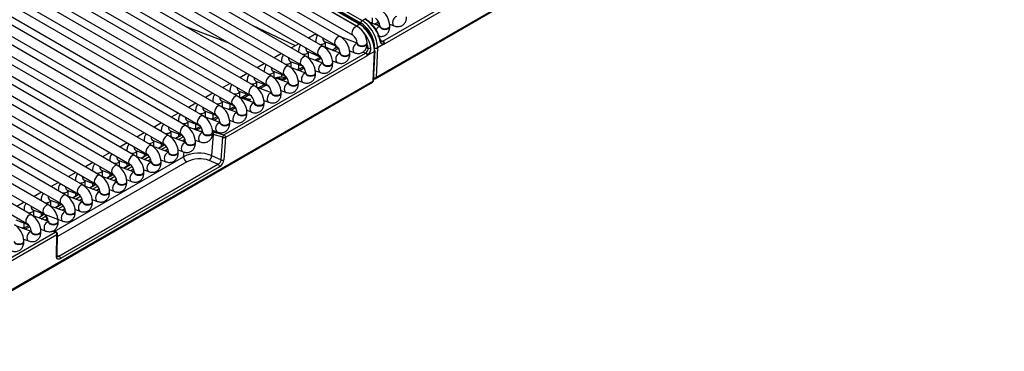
# Model space of a CAD drawing. Header units: millimetres. Extents: x -40 to 419, y 0 to 295.
# Tile 69 of 85: x 371.27 to 396.42, y 89.08 to 97.55. Entities that reach past the tile are written whole.
import ezdxf

# ---------------------------------------------------------------- set-up
doc = ezdxf.new("R2010")
doc.units = ezdxf.units.MM
doc.layers.add('BW4C_TWINTOWER_H', color=7, linetype='Continuous')
doc.layers.add('Standard', color=7, linetype='Continuous')

# ---------------------------------------------------------------- blocks, each defined once
blk = doc.blocks.new('SE')
at = {"layer": 'BW4C_TWINTOWER_H', "color": 7, "linetype": 'Continuous'}
for p, q in [((380.361, 96.042), (396.413, 105.31)), ((380.371, 96.06), (396.423, 105.328)), ((396.424, 105.337), (380.373, 96.07)), ((372.46, 101.377), (379.779, 97.152)), ((379.904, 97.369), (372.585, 101.594)), ((372.905, 101.419), (379.873, 97.396)), ((379.945, 97.437), (372.976, 101.461)), ((379.97, 97.44), (373.001, 101.463)), ((379.984, 97.464), (373.016, 101.487)), ((373.051, 101.549), (380.02, 97.526)), ((371.083, 101.16), (378.902, 96.646)), ((379.027, 96.862), (371.333, 101.305)), ((372.022, 101.124), (379.341, 96.899)), ((379.466, 97.115), (372.147, 101.341)), ((370.644, 100.907), (378.464, 96.393)), ((378.589, 96.609), (370.894, 101.052)), ((370.206, 100.654), (378.025, 96.14)), ((378.15, 96.356), (370.456, 100.799)), ((369.768, 100.401), (377.587, 95.887)), ((377.712, 96.103), (370.018, 100.545)), ((369.329, 100.148), (377.149, 95.633)), ((377.274, 95.85), (369.579, 100.292)), ((380.551, 97.002), (386.234, 100.283)), ((386.278, 100.216), (380.595, 96.935)), ((368.891, 99.895), (376.71, 95.38)), ((376.835, 95.597), (369.141, 100.039)), ((368.452, 99.642), (376.272, 95.127)), ((376.397, 95.344), (368.702, 99.786)), ((368.014, 99.389), (375.833, 94.874)), ((375.958, 95.091), (368.264, 99.533)), ((367.575, 99.136), (375.395, 94.621)), ((375.52, 94.837), (367.825, 99.28)), ((367.137, 98.882), (374.957, 94.368)), ((375.082, 94.584), (367.387, 99.027)), ((366.699, 98.629), (374.518, 94.115)), ((374.643, 94.331), (366.949, 98.774)), ((366.26, 98.376), (374.08, 93.862)), ((374.205, 94.078), (366.51, 98.521)), ((365.822, 98.123), (373.641, 93.608)), ((373.766, 93.825), (366.072, 98.267)), ((365.383, 97.87), (373.203, 93.355)), ((373.328, 93.572), (365.633, 98.014)), ((364.945, 97.617), (372.764, 93.102)), ((372.889, 93.319), (365.195, 97.761)), ((380.276, 97.601), (380.276, 97.458)), ((364.507, 97.364), (372.326, 92.849)), ((372.451, 93.066), (364.757, 97.508)), ((375.512, 97.373), (376.573, 96.978)), ((378.313, 96.885), (377.221, 97.399)), ((379.873, 97.396), (379.945, 97.437)), ((380.02, 97.526), (380.091, 97.567)), ((380.474, 97.384), (380.216, 97.48)), ((380.247, 97.468), (380.276, 97.485)), ((380.441, 97.498), (380.334, 97.436)), ((380.458, 97.461), (380.383, 97.418)), ((380.474, 97.391), (380.474, 97.375)), ((380.719, 97.435), (380.84, 97.39)), ((380.724, 97.375), (380.724, 97.391)), ((364.068, 97.111), (371.888, 92.596)), ((372.013, 92.813), (364.318, 97.255)), ((378.793, 97.162), (378.65, 97.08)), ((379.893, 96.947), (379.486, 97.099)), ((363.63, 96.858), (371.449, 92.343)), ((371.574, 92.559), (363.88, 97.002)), ((378.4, 96.936), (378.212, 96.827)), ((378.833, 96.992), (378.833, 96.975)), ((379.455, 96.694), (379.047, 96.846)), ((379.06, 96.991), (379.371, 96.875)), ((379.083, 96.833), (379.083, 96.983)), ((379.083, 96.854), (379.258, 96.77)), ((379.391, 96.847), (379.255, 96.768)), ((379.893, 96.954), (379.893, 96.938)), ((380.143, 96.938), (380.143, 96.954)), ((380.575, 96.925), (380.408, 96.829)), ((380.489, 97.019), (380.551, 97.002)), ((380.538, 96.996), (380.551, 97.002)), ((376.487, 94.611), (380.101, 96.697)), ((380.146, 96.63), (376.531, 94.543)), ((377.962, 96.683), (377.773, 96.574)), ((378.394, 96.739), (378.394, 96.722)), ((379.016, 96.44), (378.609, 96.593)), ((378.622, 96.738), (378.933, 96.622)), ((378.644, 96.58), (378.644, 96.73)), ((378.944, 96.589), (378.644, 96.73)), ((378.957, 96.596), (378.817, 96.515)), ((379.418, 96.816), (379.304, 96.75)), ((379.325, 96.822), (379.325, 96.823)), ((379.455, 96.701), (379.455, 96.685)), ((379.699, 96.752), (379.828, 96.704)), ((379.705, 96.685), (379.705, 96.701)), ((380.101, 96.697), (380.025, 96.717)), ((380.101, 96.697), (380.115, 96.707)), ((380.124, 96.832), (380.172, 96.82)), ((380.333, 96.741), (380.166, 96.644)), ((380.298, 95.982), (380.333, 96.741)), ((380.312, 96), (380.348, 96.761)), ((380.334, 96.755), (380.337, 96.831)), ((380.408, 96.829), (380.373, 96.07)), ((377.523, 96.43), (377.335, 96.321)), ((377.956, 96.485), (377.956, 96.468)), ((378.578, 96.187), (378.17, 96.34)), ((378.183, 96.485), (378.494, 96.369)), ((378.206, 96.326), (378.206, 96.477)), ((378.518, 96.343), (378.378, 96.262)), ((378.394, 96.406), (378.394, 96.271)), ((378.979, 96.563), (378.866, 96.497)), ((379.016, 96.448), (379.016, 96.432)), ((379.261, 96.499), (379.39, 96.451)), ((379.266, 96.432), (379.266, 96.448)), ((377.085, 96.176), (376.896, 96.068)), ((377.517, 96.232), (377.517, 96.215)), ((377.745, 96.232), (378.056, 96.116)), ((377.767, 96.073), (377.767, 96.223)), ((377.956, 96.153), (377.956, 96.084)), ((378.351, 96.272), (378.394, 96.297)), ((378.541, 96.309), (378.427, 96.244)), ((378.578, 96.195), (378.578, 96.178)), ((378.823, 96.246), (378.952, 96.198)), ((378.828, 96.178), (378.828, 96.195)), ((368.372, 89.075), (380.287, 95.954)), ((368.382, 89.093), (380.297, 95.972)), ((380.298, 95.982), (368.383, 89.103)), ((376.646, 95.923), (376.458, 95.815)), ((377.079, 95.979), (377.079, 95.962)), ((377.306, 95.979), (377.617, 95.863)), ((377.329, 95.82), (377.329, 95.97)), ((377.525, 95.897), (377.367, 95.806)), ((377.574, 95.879), (377.416, 95.788)), ((377.517, 95.9), (377.517, 95.893)), ((378.14, 95.934), (377.732, 96.087)), ((377.877, 96.054), (377.854, 96.041)), ((378.028, 96.013), (377.877, 96.054)), ((378.034, 96.074), (378.016, 96.075)), ((378.102, 96.056), (378.028, 96.013)), ((378.071, 96.084), (378.034, 96.074)), ((378.14, 95.942), (378.14, 95.925)), ((378.384, 95.993), (378.513, 95.945)), ((378.39, 95.925), (378.39, 95.942)), ((380.297, 95.972), (380.298, 95.982)), ((380.311, 95.992), (380.312, 95.997)), ((380.314, 96.041), (380.316, 96.04)), ((380.373, 96.07), (380.371, 96.06)), ((376.208, 95.67), (376.02, 95.561)), ((376.641, 95.726), (376.641, 95.709)), ((376.868, 95.726), (377.179, 95.609)), ((376.891, 95.567), (376.891, 95.717)), ((377.087, 95.644), (376.929, 95.553)), ((377.135, 95.626), (377.013, 95.555)), ((377.079, 95.647), (377.079, 95.64)), ((377.701, 95.681), (377.294, 95.833)), ((377.701, 95.689), (377.701, 95.672)), ((377.946, 95.74), (378.075, 95.692)), ((377.951, 95.672), (377.951, 95.689)), ((375.77, 95.417), (375.581, 95.308)), ((376.202, 95.473), (376.202, 95.456)), ((376.429, 95.473), (376.741, 95.356)), ((376.452, 95.314), (376.452, 95.464)), ((376.641, 95.394), (376.641, 95.259)), ((377.263, 95.428), (376.855, 95.58)), ((377.013, 95.555), (377.164, 95.514)), ((377.164, 95.514), (377.112, 95.484)), ((377.263, 95.435), (377.263, 95.419)), ((377.507, 95.487), (377.636, 95.438)), ((377.513, 95.419), (377.513, 95.435)), ((375.331, 95.164), (375.143, 95.055)), ((375.764, 95.22), (375.764, 95.203)), ((375.991, 95.219), (376.302, 95.103)), ((376.014, 95.061), (376.014, 95.211)), ((376.202, 95.141), (376.202, 95.006)), ((376.824, 95.175), (376.417, 95.327)), ((376.598, 95.26), (376.641, 95.284)), ((376.765, 95.33), (376.625, 95.25)), ((376.787, 95.297), (376.673, 95.231)), ((376.824, 95.182), (376.824, 95.166)), ((377.069, 95.234), (377.198, 95.185)), ((377.074, 95.166), (377.074, 95.182)), ((374.893, 94.911), (374.704, 94.802)), ((375.325, 94.967), (375.325, 94.95)), ((375.553, 94.966), (375.864, 94.85)), ((375.575, 94.808), (375.575, 94.958)), ((375.764, 94.887), (375.764, 94.753)), ((376.386, 94.922), (375.978, 95.074)), ((376.159, 95.006), (376.202, 95.031)), ((376.326, 95.077), (376.186, 94.996)), ((376.349, 95.044), (376.235, 94.978)), ((376.386, 94.929), (376.386, 94.913)), ((376.631, 94.98), (376.76, 94.932)), ((376.636, 94.913), (376.636, 94.929)), ((374.454, 94.658), (374.266, 94.549)), ((374.887, 94.714), (374.887, 94.697)), ((375.114, 94.713), (375.425, 94.597)), ((375.137, 94.555), (375.137, 94.705)), ((375.325, 94.634), (375.325, 94.558)), ((375.948, 94.669), (375.54, 94.821)), ((375.721, 94.753), (375.764, 94.778)), ((375.888, 94.824), (375.748, 94.743)), ((375.863, 94.763), (375.765, 94.727)), ((375.863, 94.763), (375.769, 94.731)), ((375.91, 94.791), (375.863, 94.763)), ((375.948, 94.676), (375.948, 94.66)), ((376.215, 94.613), (376.174, 94.077)), ((376.192, 94.727), (376.321, 94.679)), ((376.198, 94.66), (376.198, 94.676)), ((376.46, 94.547), (376.215, 94.613)), ((376.241, 94.676), (376.487, 94.611)), ((374.016, 94.405), (373.828, 94.296)), ((374.449, 94.461), (374.449, 94.444)), ((374.676, 94.46), (374.987, 94.344)), ((374.699, 94.302), (374.699, 94.452)), ((374.967, 94.351), (374.809, 94.26)), ((374.975, 94.348), (374.817, 94.257)), ((374.887, 94.381), (374.887, 94.305)), ((375.509, 94.416), (375.102, 94.568)), ((375.353, 94.574), (375.248, 94.513)), ((375.369, 94.576), (375.256, 94.51)), ((375.325, 94.485), (375.448, 94.556)), ((375.493, 94.489), (375.422, 94.448)), ((375.488, 94.424), (375.493, 94.489)), ((375.509, 94.423), (375.509, 94.407)), ((375.754, 94.474), (375.883, 94.426)), ((375.759, 94.407), (375.759, 94.423)), ((376.416, 93.97), (376.46, 94.547)), ((376.531, 94.543), (376.487, 93.967)), ((373.578, 94.152), (373.389, 94.043)), ((374.01, 94.207), (374.01, 94.19)), ((374.237, 94.207), (374.548, 94.091)), ((374.26, 94.048), (374.26, 94.199)), ((374.529, 94.098), (374.371, 94.007)), ((374.537, 94.095), (374.379, 94.004)), ((374.449, 94.128), (374.449, 94.052)), ((375.071, 94.162), (374.663, 94.315)), ((374.886, 94.231), (375.018, 94.308)), ((375.057, 94.237), (374.984, 94.195)), ((375.071, 94.17), (375.071, 94.154)), ((375.315, 94.221), (375.444, 94.173)), ((375.321, 94.154), (375.321, 94.17)), ((375.459, 94.046), (375.468, 94.168)), ((376.174, 94.077), (376.416, 93.97)), ((372.153, 92.137), (375.459, 94.046)), ((375.538, 93.915), (372.234, 92.007)), ((372.273, 91.509), (376.336, 93.854)), ((373.139, 93.898), (372.951, 93.79)), ((373.572, 93.954), (373.572, 93.937)), ((373.799, 93.954), (374.11, 93.838)), ((373.822, 93.795), (373.822, 93.945)), ((374.09, 93.845), (373.933, 93.754)), ((374.098, 93.842), (373.941, 93.751)), ((374.01, 93.875), (374.01, 93.799)), ((374.632, 93.909), (374.225, 94.062)), ((374.448, 93.978), (374.58, 94.054)), ((374.618, 93.984), (374.545, 93.942)), ((374.632, 93.917), (374.632, 93.9)), ((374.877, 93.968), (375.006, 93.92)), ((374.882, 93.9), (374.882, 93.917)), ((376.336, 93.854), (376.111, 93.954)), ((376.376, 93.789), (372.312, 91.443)), ((372.701, 93.645), (372.512, 93.537)), ((373.133, 93.701), (373.133, 93.684)), ((373.361, 93.701), (373.672, 93.585)), ((373.383, 93.542), (373.383, 93.692)), ((373.652, 93.592), (373.494, 93.501)), ((373.66, 93.589), (373.502, 93.498)), ((373.572, 93.622), (373.572, 93.546)), ((374.194, 93.656), (373.786, 93.809)), ((374.009, 93.725), (374.141, 93.801)), ((374.18, 93.731), (374.107, 93.689)), ((374.194, 93.664), (374.194, 93.647)), ((374.439, 93.715), (374.568, 93.667)), ((374.444, 93.647), (374.444, 93.664)), ((372.262, 93.392), (372.074, 93.283)), ((372.695, 93.448), (372.695, 93.431)), ((372.922, 93.448), (373.233, 93.331)), ((372.945, 93.289), (372.945, 93.439)), ((373.214, 93.339), (373.056, 93.248)), ((373.222, 93.336), (373.064, 93.245)), ((373.133, 93.369), (373.133, 93.293)), ((373.756, 93.403), (373.348, 93.555)), ((373.571, 93.472), (373.703, 93.548)), ((373.741, 93.478), (373.669, 93.436)), ((373.756, 93.411), (373.756, 93.394)), ((374, 93.462), (374.129, 93.414)), ((374.006, 93.394), (374.006, 93.411)), ((371.824, 93.139), (371.636, 93.03)), ((372.257, 93.195), (372.257, 93.178)), ((372.484, 93.195), (372.795, 93.078)), ((372.507, 93.036), (372.507, 93.186)), ((372.775, 93.086), (372.617, 92.995)), ((372.783, 93.083), (372.625, 92.992)), ((372.695, 93.116), (372.695, 93.039)), ((373.317, 93.15), (372.91, 93.302)), ((373.133, 93.219), (373.264, 93.295)), ((373.303, 93.224), (373.23, 93.182)), ((373.317, 93.157), (373.317, 93.141)), ((373.562, 93.209), (373.691, 93.16)), ((373.567, 93.141), (373.567, 93.157)), ((371.386, 92.886), (371.197, 92.777)), ((371.818, 92.942), (371.818, 92.925)), ((372.045, 92.941), (372.356, 92.825)), ((372.068, 92.783), (372.068, 92.933)), ((372.337, 92.833), (372.179, 92.741)), ((372.345, 92.83), (372.187, 92.738)), ((372.257, 92.863), (372.257, 92.786)), ((372.879, 92.897), (372.471, 93.049)), ((372.694, 92.966), (372.826, 93.042)), ((372.865, 92.971), (372.792, 92.929)), ((372.879, 92.904), (372.879, 92.888)), ((373.123, 92.956), (373.252, 92.907)), ((373.129, 92.888), (373.129, 92.904)), ((371.38, 92.689), (371.38, 92.672)), ((371.607, 92.688), (372.376, 92.401)), ((371.63, 92.53), (371.63, 92.68)), ((371.818, 92.609), (371.818, 92.537)), ((371.898, 92.579), (371.83, 92.54)), ((371.906, 92.576), (371.85, 92.544)), ((372.44, 92.644), (372.033, 92.796)), ((372.256, 92.713), (372.388, 92.789)), ((372.426, 92.718), (372.353, 92.676)), ((372.44, 92.651), (372.44, 92.635)), ((372.685, 92.702), (372.814, 92.654)), ((372.69, 92.635), (372.69, 92.651)), ((371.169, 92.435), (371.48, 92.319)), ((371.38, 92.356), (371.38, 92.221)), ((372.002, 92.391), (371.594, 92.543)), ((371.925, 92.522), (371.949, 92.536)), ((371.969, 92.454), (371.968, 92.403)), ((371.988, 92.465), (371.969, 92.454)), ((372.002, 92.398), (372.002, 92.382)), ((372.252, 92.382), (372.252, 92.398)), ((368.561, 90.035), (372.176, 92.122)), ((371.564, 92.138), (371.156, 92.29)), ((371.337, 92.222), (371.38, 92.247)), ((371.504, 92.293), (371.364, 92.212)), ((371.526, 92.26), (371.413, 92.194)), ((371.564, 92.145), (371.564, 92.129)), ((371.808, 92.196), (371.937, 92.148)), ((371.814, 92.129), (371.814, 92.145)), ((372.176, 92.122), (372.095, 92.143)), ((372.198, 92.125), (372.113, 92.148)), ((372.226, 91.52), (372.235, 92.076)), ((372.22, 92.054), (368.606, 89.968)), ((371.37, 91.943), (371.499, 91.895)), ((371.375, 91.876), (371.375, 91.892)), ((372.212, 91.498), (372.22, 92.054)), ((372.227, 91.528), (372.273, 91.509))]:
    blk.add_line(p, q, dxfattribs=at)
for centre, radius, start, end in [((380.213, 97.373), 0.511, 2.0623, 57.9377), ((379.401, 96.686), 0.852, 9.6326, 56.3933), ((379.633, 96.936), 0.511, 2.0623, 57.9375), ((379.595, 96.808), 0.907, 12.8949, 56.8137), ((379.679, 96.859), 0.821, 12.9022, 56.9901), ((380.208, 97.37), 0.266, 4.5997, 55.4003), ((379.194, 96.683), 0.511, 2.0623, 57.9375), ((379.628, 96.933), 0.266, 4.5996, 55.4001), ((378.756, 96.43), 0.511, 2.0623, 57.9375), ((379.189, 96.68), 0.266, 4.5996, 55.4001), ((379.417, 96.698), 0.765, 9.2097, 17.3147), ((380.522, 96.935), 0.0728, 359.8811, 67.0641), ((378.318, 96.176), 0.511, 2.0623, 57.9375), ((378.751, 96.427), 0.266, 4.5996, 55.4001), ((379.133, 96.845), 0.194, 349.3417, 353.1777), ((380.072, 96.63), 0.0739, 0.4079, 66.5369), ((380.042, 96.814), 0.13, 304.185, 2.5506), ((380.075, 96.622), 0.094, 13.8012, 64.6019), ((380.034, 96.806), 0.209, 309.2367, 6.2371), ((380.194, 96.925), 0.107, 258.0575, 296.2129), ((377.879, 95.923), 0.511, 2.0623, 57.9375), ((378.312, 96.173), 0.266, 4.5996, 55.4001), ((377.441, 95.67), 0.511, 2.0623, 57.9375), ((378.027, 96.173), 0.0992, 256.0855, 302.3211), ((377.874, 95.92), 0.266, 4.5996, 55.4001), ((377.002, 95.417), 0.511, 2.0623, 57.9375), ((377.436, 95.667), 0.266, 4.5996, 55.4001), ((377.932, 95.785), 0.3, 76.0632, 114.4901), ((380.262, 95.998), 0.05, 299.9998, 353.5366), ((380.336, 96.086), 0.05, 246.4635, 300), ((376.564, 95.164), 0.511, 2.0623, 57.9375), ((376.997, 95.414), 0.266, 4.5996, 55.4001), ((376.126, 94.911), 0.511, 2.0623, 57.9375), ((376.559, 95.161), 0.266, 4.5996, 55.4001), ((375.687, 94.658), 0.511, 2.0623, 57.9375), ((376.12, 94.908), 0.266, 4.5996, 55.4001), ((375.249, 94.405), 0.511, 2.0623, 57.9375), ((375.682, 94.655), 0.266, 4.5996, 55.4001), ((374.81, 94.152), 0.511, 2.0623, 57.9375), ((375.244, 94.402), 0.266, 4.5996, 55.4001), ((376.116, 93.761), 1.034, 104.2131, 110.658), ((374.372, 93.898), 0.511, 2.0623, 57.9375), ((374.805, 94.149), 0.266, 4.5996, 55.4001), ((373.934, 93.645), 0.511, 2.0623, 57.9375), ((374.367, 93.895), 0.266, 4.5996, 55.4001), ((375.851, 93.268), 0.872, 68.2583, 116.748), ((376.033, 94.071), 0.141, 303.7111, 2.4345), ((373.495, 93.392), 0.511, 2.0623, 57.9375), ((373.928, 93.642), 0.266, 4.5996, 55.4001), ((375.611, 94.048), 0.152, 180.9923, 241.3174), ((375.869, 93.282), 0.714, 70.1632, 117.5882), ((376.236, 94.009), 0.184, 302.8369, 347.9469), ((376.299, 93.788), 0.0762, 0.9923, 61.3174), ((376.242, 93.996), 0.246, 302.736, 353.109), ((376.455, 94.037), 0.0769, 239.4178, 294.4794), ((373.49, 93.389), 0.266, 4.5996, 55.4001), ((373.052, 93.136), 0.266, 4.5996, 55.4001), ((373.057, 93.139), 0.511, 2.0623, 57.9375), ((372.613, 92.883), 0.266, 4.5996, 55.4001), ((372.618, 92.886), 0.511, 2.0623, 57.9375), ((372.175, 92.63), 0.266, 4.5996, 55.4001), ((372.18, 92.633), 0.511, 2.0623, 57.9375), ((371.736, 92.377), 0.266, 4.5996, 55.4001), ((371.742, 92.38), 0.511, 2.0623, 57.9375), ((371.298, 92.124), 0.266, 4.5996, 55.4001), ((371.303, 92.127), 0.511, 2.0623, 57.9375), ((371.845, 92.523), 0.021, 76.1764, 177.6353), ((371.895, 92.454), 0.0739, 0.4236, 66.5213), ((370.865, 91.874), 0.511, 2.0623, 57.9375), ((372.185, 92.077), 0.05, 359.1171, 74.9998), ((372.236, 91.442), 0.0762, 0.9923, 61.3174)]:
    blk.add_arc(centre, radius, start, end, dxfattribs=at)
for centre, major_axis, ratio, start_param, end_param in [((380.884, 97.507), (-0.044, -0.117), 0.668835, 3.413976, 6.283185), ((379.842, 97.26), (-0.063, -0.108), 0.577353, 3.141732, 6.275004), ((379.945, 97.397), (-0.025, -0.0433), 0.577353, 3.141593, 3.926993), ((379.945, 96.988), (0.275, -0.476), 0.577348, 0.73304, 2.356197), ((379.945, 97.397), (-0.025, -0.0433), 0.577353, 2.356197, 3.141593), ((379.98, 97.009), (-0.25, 0.433), 0.577348, 3.874633, 5.497789), ((380.02, 97.485), (-0.025, -0.0433), 0.57735, 3.926991, 5.497787), ((379.984, 97.056), (0.25, -0.433), 0.57735, 0.733038, 2.356194), ((380.02, 97.076), (-0.275, 0.476), 0.57735, 3.874631, 5.497787), ((380.452, 97.258), (-0.044, -0.117), 0.668835, 3.413976, 4.710262), ((380.599, 97.391), (0.125, 0), 0.57735, 3.151471, 6.282891), ((380.599, 97.375), (0.125, 0), 0.57735, 3.141593, 6.283185), ((378.855, 97.054), (0.062, -0.108), 0.577348, 2.115607, 3.141593), ((379.403, 97.007), (-0.063, -0.108), 0.577353, 3.141732, 6.275004), ((378.958, 96.992), (0.125, 0), 0.57735, 3.140985, 3.418535), ((378.965, 96.754), (-0.063, -0.108), 0.577353, 3.141732, 6.275004), ((378.958, 96.992), (0.125, 0), 0.57735, 4.435439, 6.164377), ((379.104, 97.108), (-0.044, -0.117), 0.668837, 5.132503, 6.283185), ((379.605, 96.621), (0.189, -0.353), 0.597132, 3.603758, 3.823535), ((379.534, 96.583), (0.139, -0.266), 0.603543, 3.167125, 3.298127), ((379.872, 96.821), (-0.044, -0.117), 0.668837, 3.413987, 6.283185), ((380.018, 96.954), (0.125, 0), 0.57735, 3.151471, 6.282891), ((380.018, 96.938), (0.125, 0), 0.57735, 3.141593, 6.283185), ((380.445, 97.021), (-0.0489, -0.0106), 0.444894, 2.25, 3.812597), ((380.601, 97.06), (-0.077, -0.133), 0.548038, 0.573101, 0.76518), ((378.519, 96.739), (0.125, 0), 0.57735, 3.140985, 3.418535), ((378.526, 96.501), (-0.063, -0.108), 0.577353, 3.141732, 6.275004), ((378.519, 96.739), (0.125, 0), 0.57735, 4.435439, 6.164377), ((378.665, 96.855), (-0.044, -0.117), 0.668837, 5.132503, 6.283185), ((379.254, 96.785), (-0.099, 0.0141), 0.623023, 3.847401, 4.010176), ((379.434, 96.568), (-0.044, -0.117), 0.668837, 3.413987, 6.283185), ((379.58, 96.701), (0.125, 0), 0.57735, 3.151471, 6.282891), ((379.58, 96.685), (0.125, 0), 0.57735, 3.141593, 6.283185), ((380.152, 96.755), (-0.078, -0.133), 0.544834, 0.76248, 0.954559), ((380.298, 96.763), (-0.0499, 0.0023), 0.606775, 2.383777, 3.141593), ((380.373, 96.851), (-0.0499, 0.0023), 0.606775, 0.812985, 2.383782), ((378.081, 96.485), (0.125, 0), 0.57735, 3.140985, 3.418535), ((378.088, 96.248), (-0.063, -0.108), 0.577353, 3.141732, 6.275004), ((378.081, 96.485), (0.125, 0), 0.57735, 4.435439, 6.164377), ((378.227, 96.602), (-0.044, -0.117), 0.668837, 5.132503, 6.283185), ((378.995, 96.315), (-0.044, -0.117), 0.668837, 3.413987, 6.283185), ((379.141, 96.448), (0.125, 0), 0.57735, 3.151471, 6.282891), ((379.141, 96.432), (0.125, 0), 0.57735, 3.141593, 6.283185), ((377.642, 96.232), (0.125, 0), 0.57735, 3.140985, 3.418535), ((377.649, 95.995), (-0.063, -0.108), 0.577353, 3.141732, 6.275004), ((377.642, 96.232), (0.125, 0), 0.57735, 4.435439, 6.164377), ((377.788, 96.349), (-0.044, -0.117), 0.668837, 5.132503, 6.283185), ((378.083, 95.745), (0.007, 0.346), 0.274911, 0.102281, 0.688444), ((378.557, 96.062), (-0.044, -0.117), 0.668837, 3.413987, 6.283185), ((378.703, 96.195), (0.125, 0), 0.57735, 3.151471, 6.282891), ((378.703, 96.178), (0.125, 0), 0.57735, 3.141593, 6.283185), ((377.204, 95.979), (0.125, 0), 0.57735, 3.140985, 3.418535), ((377.211, 95.742), (-0.063, -0.108), 0.577353, 3.141732, 6.275004), ((377.204, 95.979), (0.125, 0), 0.57735, 4.435439, 6.164377), ((377.35, 96.096), (-0.044, -0.117), 0.668837, 5.132503, 6.283185), ((377.932, 95.785), (0.15, -0.26), 0.577348, 2.617996, 2.956415), ((377.932, 95.785), (0.078, 0.29), 0.707109, 0.029319, 0.615481), ((378.083, 95.745), (-0.081, 0.332), 0.048326, -0.64186, -0.055698), ((378.119, 95.809), (-0.044, -0.117), 0.668837, 3.413987, 6.283185), ((378.265, 95.942), (0.125, 0), 0.57735, 3.151471, 6.282891), ((378.265, 95.925), (0.125, 0), 0.57735, 3.141593, 6.283185), ((380.262, 95.998), (-0.025, 0.0433), 0.577348, 3.141593, 3.80482), ((380.262, 95.998), (-0.0497, 0.0056), 0.643408, 2.425212, 3.141593), ((380.262, 95.997), (-0.0501, -0.0045), 0.503418, 2.314914, 3.072729), ((380.336, 96.086), (0.02, 0.0458), 0.643408, 3.069161, 3.141593), ((380.337, 96.085), (0.0501, 0.0045), 0.503419, 4.22145, 5.456511), ((380.336, 96.086), (-0.0497, 0.0056), 0.643408, 1.202691, 2.425216), ((380.336, 96.086), (-0.025, 0.0433), 0.57735, 3.141593, 3.804818), ((376.766, 95.726), (0.125, 0), 0.57735, 3.140985, 3.418535), ((376.773, 95.489), (-0.063, -0.108), 0.577353, 3.141732, 6.275004), ((376.766, 95.726), (0.125, 0), 0.57735, 4.435439, 6.164377), ((376.912, 95.843), (-0.044, -0.117), 0.668837, 5.132503, 6.283185), ((377.68, 95.556), (-0.044, -0.117), 0.668837, 3.413987, 6.283185), ((377.826, 95.689), (0.125, 0), 0.57735, 3.151471, 6.282891), ((377.826, 95.672), (0.125, 0), 0.57735, 3.141593, 6.283185), ((376.327, 95.473), (0.125, 0), 0.57735, 3.140985, 3.418535), ((376.334, 95.235), (-0.063, -0.108), 0.577353, 3.141732, 6.275004), ((376.327, 95.473), (0.125, 0), 0.57735, 4.435439, 6.164377), ((376.473, 95.59), (-0.044, -0.117), 0.668837, 5.132503, 6.283185), ((377.068, 95.287), (0.15, -0.26), 0.577348, 2.617996, 3.062768), ((377.068, 95.287), (0.078, 0.29), 0.707109, 0.615481, 0.767598), ((377.219, 95.246), (-0.488, -0.027), 0.555975, 4.794046, 4.989163), ((377.219, 95.246), (0.487, 0.112), 0.547966, 1.557611, 1.717445), ((377.242, 95.302), (-0.044, -0.117), 0.668837, 3.413987, 6.283185), ((377.388, 95.435), (0.125, 0), 0.57735, 3.151471, 6.282891), ((377.388, 95.419), (0.125, 0), 0.57735, 3.141593, 6.283185), ((375.889, 95.22), (0.125, 0), 0.57735, 3.140985, 3.418535), ((375.896, 94.982), (-0.063, -0.108), 0.577353, 3.141732, 6.275004), ((375.889, 95.22), (0.125, 0), 0.57735, 4.435439, 6.164377), ((376.035, 95.337), (-0.044, -0.117), 0.668837, 5.132503, 6.283185), ((376.803, 95.049), (-0.044, -0.117), 0.668837, 3.413987, 6.283185), ((376.949, 95.182), (0.125, 0), 0.57735, 3.151471, 6.282891), ((376.949, 95.166), (0.125, 0), 0.57735, 3.141593, 6.283185), ((375.45, 94.967), (0.125, 0), 0.57735, 3.140985, 3.418535), ((375.457, 94.729), (-0.063, -0.108), 0.577353, 3.141732, 6.275004), ((375.45, 94.967), (0.125, 0), 0.57735, 4.435439, 6.164377), ((375.596, 95.083), (-0.044, -0.117), 0.668837, 5.132503, 6.283185), ((376.365, 94.796), (-0.044, -0.117), 0.668837, 3.413987, 6.283185), ((376.511, 94.929), (0.125, 0), 0.57735, 3.151471, 6.282891), ((376.511, 94.913), (0.125, 0), 0.57735, 3.141593, 6.283185), ((375.012, 94.714), (0.125, 0), 0.57735, 3.140985, 3.418535), ((375.019, 94.476), (-0.063, -0.108), 0.577353, 3.141732, 6.275004), ((375.012, 94.714), (0.125, 0), 0.57735, 4.435439, 6.164377), ((375.158, 94.83), (-0.044, -0.117), 0.668837, 5.132503, 6.283185), ((375.854, 94.451), (-0.667, -0.111), 0.407149, -0.922897, -0.82613), ((375.927, 94.543), (-0.044, -0.117), 0.668837, 3.413987, 6.283185), ((375.848, 94.453), (-0.556, -0.1), 0.406967, 4.498446, 4.567931), ((376.073, 94.676), (0.125, 0), 0.57735, 3.151471, 6.282891), ((376.073, 94.66), (0.125, 0), 0.57735, 3.141593, 6.283185), ((375.848, 94.453), (-0.556, -0.1), 0.406967, 3.855886, 3.963092), ((376.251, 94.631), (-0.0129, -0.0483), 0.707109, 3.757074, 5.290722), ((376.496, 94.566), (-0.0129, -0.0483), 0.707109, 3.757074, 5.290722), ((376.496, 94.566), (-0.025, 0.0433), 0.577348, 3.874633, 5.759589), ((374.574, 94.461), (0.125, 0), 0.57735, 3.140985, 3.418535), ((374.581, 94.223), (-0.063, -0.108), 0.577353, 3.141732, 6.275004), ((374.574, 94.461), (0.125, 0), 0.57735, 4.435439, 6.164377), ((374.72, 94.577), (-0.044, -0.117), 0.668837, 5.132503, 6.283185), ((375.488, 94.29), (-0.044, -0.117), 0.668837, 3.413987, 6.283185), ((375.634, 94.423), (0.125, 0), 0.57735, 3.151471, 6.282891), ((375.634, 94.407), (0.125, 0), 0.57735, 3.141593, 6.283185), ((376.496, 94.566), (0.0499, -0.0038), 0.586003, 3.960973, 5.543246), ((374.135, 94.207), (0.125, 0), 0.57735, 3.140985, 3.418535), ((374.142, 93.97), (-0.063, -0.108), 0.577353, 3.141732, 6.275004), ((374.135, 94.207), (0.125, 0), 0.57735, 4.435439, 6.164377), ((374.281, 94.324), (-0.044, -0.117), 0.668837, 5.132503, 6.283185), ((375.05, 94.037), (-0.044, -0.117), 0.668837, 3.413987, 6.283185), ((375.196, 94.17), (0.125, 0), 0.57735, 3.151471, 6.282891), ((375.196, 94.154), (0.125, 0), 0.57735, 3.141593, 6.283185), ((373.697, 93.954), (0.125, 0), 0.57735, 3.140985, 3.418535), ((373.704, 93.717), (-0.063, -0.108), 0.577353, 3.141732, 6.275004), ((373.697, 93.954), (0.125, 0), 0.57735, 4.435439, 6.164377), ((373.843, 94.071), (-0.044, -0.117), 0.668837, 5.132503, 6.283185), ((374.611, 93.784), (-0.044, -0.117), 0.668837, 3.413987, 6.283185), ((374.757, 93.917), (0.125, 0), 0.57735, 3.151471, 6.282891), ((374.757, 93.9), (0.125, 0), 0.57735, 3.141593, 6.283185), ((373.258, 93.701), (0.125, 0), 0.57735, 3.140985, 3.418535), ((373.265, 93.464), (-0.063, -0.108), 0.577353, 3.141732, 6.275004), ((373.258, 93.701), (0.125, 0), 0.57735, 4.435439, 6.164377), ((373.404, 93.818), (-0.044, -0.117), 0.668837, 5.132503, 6.283185), ((374.173, 93.531), (-0.044, -0.117), 0.668837, 3.413987, 6.283185), ((374.319, 93.664), (0.125, 0), 0.57735, 3.151471, 6.282891), ((374.319, 93.647), (0.125, 0), 0.57735, 3.141593, 6.283185), ((372.82, 93.448), (0.125, 0), 0.57735, 3.140985, 3.418535), ((372.827, 93.211), (-0.063, -0.108), 0.577353, 3.141732, 6.275004), ((372.82, 93.448), (0.125, 0), 0.57735, 4.435439, 6.164377), ((372.966, 93.565), (-0.044, -0.117), 0.668837, 5.132503, 6.283185), ((373.734, 93.278), (-0.044, -0.117), 0.668837, 3.413987, 6.283185), ((373.881, 93.411), (0.125, 0), 0.57735, 3.151471, 6.282891), ((373.881, 93.394), (0.125, 0), 0.57735, 3.141593, 6.283185), ((372.382, 93.195), (0.125, 0), 0.57735, 3.140985, 3.418535), ((372.389, 92.957), (-0.063, -0.108), 0.577353, 3.141732, 6.275004), ((372.382, 93.195), (0.125, 0), 0.57735, 4.435439, 6.164377), ((372.528, 93.312), (-0.044, -0.117), 0.668837, 5.132503, 6.283185), ((373.296, 93.024), (-0.044, -0.117), 0.668837, 3.413987, 6.283185), ((373.442, 93.157), (0.125, 0), 0.57735, 3.151471, 6.282891), ((373.442, 93.141), (0.125, 0), 0.57735, 3.141593, 6.283185), ((371.943, 92.942), (0.125, 0), 0.57735, 3.140985, 3.418535), ((371.95, 92.704), (-0.063, -0.108), 0.577353, 3.141732, 6.275004), ((371.943, 92.942), (0.125, 0), 0.57735, 4.435439, 6.164377), ((372.089, 93.059), (-0.044, -0.117), 0.668837, 5.132503, 6.283185), ((372.858, 92.771), (-0.044, -0.117), 0.668837, 3.413987, 6.283185), ((373.004, 92.904), (0.125, 0), 0.57735, 3.151471, 6.282891), ((373.004, 92.888), (0.125, 0), 0.57735, 3.141593, 6.283185), ((371.505, 92.689), (0.125, 0), 0.57735, 3.140985, 3.418535), ((371.512, 92.451), (-0.063, -0.108), 0.577353, 3.141732, 6.275004), ((371.505, 92.689), (0.125, 0), 0.57735, 4.435439, 6.164377), ((371.651, 92.805), (-0.044, -0.117), 0.668837, 5.132503, 6.283185), ((372.419, 92.518), (-0.044, -0.117), 0.668837, 3.413987, 6.283185), ((372.565, 92.651), (0.125, 0), 0.57735, 3.151471, 6.282891), ((372.565, 92.635), (0.125, 0), 0.57735, 3.141593, 6.283185), ((372.322, 92.412), (-0.658, -0.11), 0.418583, -0.84195, -0.618131), ((371.981, 92.265), (-0.044, -0.117), 0.668837, 3.413987, 6.283185), ((372.127, 92.398), (0.125, 0), 0.57735, 3.151471, 6.282891), ((372.127, 92.382), (0.125, 0), 0.57735, 3.141593, 6.283185), ((371.542, 92.012), (-0.044, -0.117), 0.668837, 3.413987, 6.283185), ((371.689, 92.145), (0.125, 0), 0.57735, 3.151471, 6.282891), ((371.689, 92.129), (0.125, 0), 0.57735, 3.141593, 6.283185), ((372.185, 92.077), (-0.0129, -0.0483), 0.707109, 3.141593, 3.757074), ((372.185, 92.077), (0.025, -0.0433), 0.577348, 0.73304, 2.617996), ((372.185, 92.077), (-0.05, 0.0008), 0.626791, 2.364551, 3.141593), ((371.25, 91.892), (0.125, 0), 0.57735, 3.151471, 6.282891), ((371.25, 91.876), (0.125, 0), 0.57735, 3.141593, 6.283185)]:
    blk.add_ellipse(centre, major_axis=major_axis, ratio=ratio, start_param=start_param, end_param=end_param, dxfattribs=at)
for points, degree, knots in [([(380.84, 97.39), (380.87, 97.381), (380.924, 97.367), (381.014, 97.381), (381.09, 97.432), (381.138, 97.507), (381.154, 97.577), (381.155, 97.615), (381.155, 97.624)], 3, [0, 0, 0, 0, 0.183017, 0.377168, 0.564041, 0.750314, 0.947155, 1, 1, 1, 1]), ([(380.127, 97.548), (380.126, 97.557), (380.123, 97.566), (380.109, 97.573), (380.1, 97.572), (380.091, 97.567)], 3, [0, 0, 0, 0, 0.496658, 0.496658, 1, 1, 1, 1]), ([(380.409, 97.141), (380.439, 97.132), (380.492, 97.118), (380.583, 97.132), (380.658, 97.183), (380.707, 97.258), (380.722, 97.328), (380.723, 97.366), (380.724, 97.375)], 3, [0, 0, 0, 0, 0.183017, 0.377168, 0.564041, 0.750314, 0.947155, 1, 1, 1, 1]), ([(380.474, 97.375), (380.473, 97.368), (380.472, 97.358), (380.471, 97.356), (380.471, 97.356)], 3, [0, 0, 0, 0, 0.1471725, 0.2525025, 0.2525025, 0.2525025, 0.2525025]), ([(378.886, 97.162), (378.873, 97.145), (378.847, 97.1), (378.834, 97.039), (378.833, 97.001), (378.833, 96.992)], 3, [0.6156487, 0.6156487, 0.6156487, 0.6156487, 0.750312, 0.9471525, 1, 1, 1, 1]), ([(378.447, 96.907), (378.434, 96.891), (378.409, 96.846), (378.395, 96.786), (378.394, 96.748), (378.394, 96.739)], 3, [0.6204383, 0.6204383, 0.6204383, 0.6204383, 0.750312, 0.9471525, 1, 1, 1, 1]), ([(379.828, 96.704), (379.859, 96.695), (379.912, 96.681), (380.003, 96.695), (380.078, 96.746), (380.127, 96.821), (380.142, 96.891), (380.143, 96.928), (380.143, 96.938)], 3, [0, 0, 0, 0, 0.183017, 0.377167, 0.56404, 0.750312, 0.947152, 1, 1, 1, 1]), ([(379.893, 96.938), (379.893, 96.931), (379.892, 96.921), (379.891, 96.919), (379.891, 96.919)], 3, [0, 0, 0, 0, 0.1471719, 0.252502, 0.252502, 0.252502, 0.252502]), ([(380.575, 96.925), (380.573, 96.924), (380.567, 96.923), (380.56, 96.922), (380.552, 96.921), (380.545, 96.922), (380.538, 96.923), (380.532, 96.925), (380.526, 96.928), (380.519, 96.933), (380.511, 96.94), (380.502, 96.95), (380.492, 96.967), (380.485, 96.987), (380.481, 97.003), (380.479, 97.011)], 3, [0, 0, 0, 0, 0.054523, 0.108438, 0.16212, 0.215945, 0.270291, 0.325521, 0.381984, 0.440006, 0.499886, 0.624584, 0.747486, 0.871639, 1, 1, 1, 1]), ([(380.48, 97.043), (380.48, 97.04), (380.482, 97.035), (380.484, 97.027), (380.487, 97.019), (380.49, 97.012), (380.495, 97.005), (380.502, 96.998), (380.511, 96.993), (380.521, 96.992), (380.53, 96.993), (380.535, 96.995), (380.538, 96.996)], 3, [0, 0, 0, 0, 0.064611, 0.1366, 0.216093, 0.303183, 0.39794, 0.500418, 0.674315, 0.815536, 0.924072, 1, 1, 1, 1]), ([(380.538, 96.996), (380.547, 96.993), (380.56, 96.984), (380.576, 96.955), (380.578, 96.937), (380.575, 96.925)], 3, [0, 0, 0, 0, 0.497009, 0.497009, 1, 1, 1, 1]), ([(378.01, 96.656), (377.997, 96.639), (377.97, 96.594), (377.957, 96.533), (377.956, 96.495), (377.956, 96.485)], 3, [0.6156487, 0.6156487, 0.6156487, 0.6156487, 0.750312, 0.9471525, 1, 1, 1, 1]), ([(379.39, 96.451), (379.42, 96.442), (379.474, 96.428), (379.564, 96.442), (379.64, 96.493), (379.688, 96.568), (379.704, 96.637), (379.705, 96.675), (379.705, 96.685)], 3, [0, 0, 0, 0, 0.183017, 0.377167, 0.56404, 0.750312, 0.947152, 1, 1, 1, 1]), ([(379.455, 96.685), (379.454, 96.678), (379.454, 96.668), (379.453, 96.666), (379.453, 96.666)], 3, [0, 0, 0, 0, 0.1471719, 0.252502, 0.252502, 0.252502, 0.252502]), ([(377.571, 96.402), (377.558, 96.386), (377.532, 96.341), (377.519, 96.28), (377.518, 96.242), (377.517, 96.232)], 3, [0.6156487, 0.6156487, 0.6156487, 0.6156487, 0.750312, 0.9471525, 1, 1, 1, 1]), ([(378.952, 96.198), (378.982, 96.189), (379.035, 96.175), (379.126, 96.189), (379.201, 96.239), (379.25, 96.315), (379.265, 96.384), (379.266, 96.422), (379.266, 96.432)], 3, [0, 0, 0, 0, 0.183017, 0.377167, 0.56404, 0.750312, 0.947152, 1, 1, 1, 1]), ([(379.016, 96.432), (379.016, 96.425), (379.015, 96.415), (379.014, 96.413), (379.014, 96.413)], 3, [0, 0, 0, 0, 0.1471719, 0.252502, 0.252502, 0.252502, 0.252502]), ([(377.133, 96.149), (377.12, 96.133), (377.094, 96.088), (377.08, 96.026), (377.079, 95.989), (377.079, 95.979)], 3, [0.6156487, 0.6156487, 0.6156487, 0.6156487, 0.750312, 0.9471525, 1, 1, 1, 1]), ([(378.513, 95.945), (378.543, 95.936), (378.597, 95.921), (378.688, 95.936), (378.763, 95.986), (378.812, 96.062), (378.827, 96.131), (378.828, 96.169), (378.828, 96.178)], 3, [0, 0, 0, 0, 0.183017, 0.377167, 0.56404, 0.750312, 0.947152, 1, 1, 1, 1]), ([(378.578, 96.178), (378.577, 96.172), (378.577, 96.162), (378.576, 96.16), (378.576, 96.16)], 3, [0, 0, 0, 0, 0.1471719, 0.252502, 0.252502, 0.252502, 0.252502]), ([(376.694, 95.896), (376.681, 95.88), (376.655, 95.835), (376.642, 95.773), (376.641, 95.735), (376.641, 95.726)], 3, [0.6156487, 0.6156487, 0.6156487, 0.6156487, 0.750312, 0.9471525, 1, 1, 1, 1]), ([(378.075, 95.692), (378.105, 95.683), (378.159, 95.668), (378.249, 95.683), (378.324, 95.733), (378.373, 95.808), (378.388, 95.878), (378.389, 95.916), (378.39, 95.925)], 3, [0, 0, 0, 0, 0.183017, 0.377167, 0.56404, 0.750312, 0.947152, 1, 1, 1, 1]), ([(378.14, 95.925), (378.139, 95.918), (378.138, 95.909), (378.137, 95.906), (378.137, 95.906)], 3, [0, 0, 0, 0, 0.1471719, 0.252502, 0.252502, 0.252502, 0.252502]), ([(376.256, 95.643), (376.243, 95.627), (376.217, 95.582), (376.203, 95.52), (376.202, 95.482), (376.202, 95.473)], 3, [0.6156487, 0.6156487, 0.6156487, 0.6156487, 0.750312, 0.9471525, 1, 1, 1, 1]), ([(377.636, 95.438), (377.667, 95.429), (377.72, 95.415), (377.811, 95.43), (377.886, 95.48), (377.935, 95.555), (377.95, 95.625), (377.951, 95.663), (377.951, 95.672)], 3, [0, 0, 0, 0, 0.183017, 0.377167, 0.56404, 0.750312, 0.947152, 1, 1, 1, 1]), ([(377.701, 95.672), (377.701, 95.665), (377.7, 95.655), (377.699, 95.653), (377.699, 95.653)], 3, [0, 0, 0, 0, 0.1471719, 0.252502, 0.252502, 0.252502, 0.252502]), ([(375.817, 95.39), (375.805, 95.374), (375.778, 95.329), (375.765, 95.267), (375.764, 95.229), (375.764, 95.22)], 3, [0.6156487, 0.6156487, 0.6156487, 0.6156487, 0.750312, 0.9471525, 1, 1, 1, 1]), ([(377.198, 95.185), (377.228, 95.176), (377.282, 95.162), (377.372, 95.177), (377.448, 95.227), (377.496, 95.302), (377.512, 95.372), (377.513, 95.41), (377.513, 95.419)], 3, [0, 0, 0, 0, 0.183017, 0.377167, 0.56404, 0.750312, 0.947152, 1, 1, 1, 1]), ([(377.263, 95.419), (377.262, 95.412), (377.262, 95.402), (377.261, 95.4), (377.261, 95.4)], 3, [0, 0, 0, 0, 0.1471719, 0.252502, 0.252502, 0.252502, 0.252502]), ([(375.379, 95.137), (375.366, 95.12), (375.34, 95.075), (375.327, 95.014), (375.326, 94.976), (375.325, 94.967)], 3, [0.6156487, 0.6156487, 0.6156487, 0.6156487, 0.750312, 0.9471525, 1, 1, 1, 1]), ([(376.76, 94.932), (376.79, 94.923), (376.843, 94.909), (376.934, 94.924), (377.009, 94.974), (377.058, 95.049), (377.073, 95.119), (377.074, 95.157), (377.074, 95.166)], 3, [0, 0, 0, 0, 0.183017, 0.377167, 0.56404, 0.750312, 0.947152, 1, 1, 1, 1]), ([(376.824, 95.166), (376.824, 95.159), (376.823, 95.149), (376.822, 95.147), (376.822, 95.147)], 3, [0, 0, 0, 0, 0.1471719, 0.252502, 0.252502, 0.252502, 0.252502]), ([(374.941, 94.884), (374.928, 94.867), (374.902, 94.822), (374.888, 94.761), (374.887, 94.723), (374.887, 94.714)], 3, [0.6156487, 0.6156487, 0.6156487, 0.6156487, 0.750312, 0.9471525, 1, 1, 1, 1]), ([(376.321, 94.679), (376.351, 94.67), (376.405, 94.656), (376.496, 94.67), (376.571, 94.721), (376.62, 94.796), (376.635, 94.866), (376.636, 94.904), (376.636, 94.913)], 3, [0, 0, 0, 0, 0.183017, 0.377167, 0.56404, 0.750312, 0.947152, 1, 1, 1, 1]), ([(376.386, 94.913), (376.385, 94.906), (376.385, 94.896), (376.384, 94.894), (376.384, 94.894)], 3, [0, 0, 0, 0, 0.1471719, 0.252502, 0.252502, 0.252502, 0.252502]), ([(374.502, 94.631), (374.489, 94.614), (374.463, 94.569), (374.45, 94.508), (374.449, 94.47), (374.449, 94.461)], 3, [0.6156487, 0.6156487, 0.6156487, 0.6156487, 0.750312, 0.9471525, 1, 1, 1, 1]), ([(375.883, 94.426), (375.913, 94.417), (375.967, 94.403), (376.057, 94.417), (376.132, 94.468), (376.181, 94.543), (376.196, 94.613), (376.197, 94.65), (376.198, 94.66)], 3, [0, 0, 0, 0, 0.183017, 0.377167, 0.56404, 0.750312, 0.947152, 1, 1, 1, 1]), ([(375.948, 94.66), (375.947, 94.653), (375.946, 94.643), (375.945, 94.641), (375.945, 94.641)], 3, [0, 0, 0, 0, 0.1471719, 0.252502, 0.252502, 0.252502, 0.252502]), ([(374.064, 94.378), (374.051, 94.361), (374.025, 94.316), (374.011, 94.255), (374.01, 94.217), (374.01, 94.207)], 3, [0.6156487, 0.6156487, 0.6156487, 0.6156487, 0.750312, 0.9471525, 1, 1, 1, 1]), ([(375.369, 94.576), (375.362, 94.577), (375.356, 94.576), (375.347, 94.57), (375.344, 94.564), (375.343, 94.556)], 3, [0, 0, 0, 0, 0.5, 0.5, 1, 1, 1, 1]), ([(375.444, 94.173), (375.475, 94.164), (375.528, 94.15), (375.619, 94.164), (375.694, 94.215), (375.743, 94.29), (375.758, 94.359), (375.759, 94.397), (375.759, 94.407)], 3, [0, 0, 0, 0, 0.183017, 0.377167, 0.56404, 0.750312, 0.947152, 1, 1, 1, 1]), ([(375.509, 94.407), (375.509, 94.4), (375.508, 94.39), (375.507, 94.388), (375.507, 94.388)], 3, [0, 0, 0, 0, 0.1471719, 0.252502, 0.252502, 0.252502, 0.252502]), ([(373.625, 94.124), (373.612, 94.108), (373.586, 94.063), (373.573, 94.002), (373.572, 93.964), (373.572, 93.954)], 3, [0.6156487, 0.6156487, 0.6156487, 0.6156487, 0.750312, 0.9471525, 1, 1, 1, 1]), ([(375.006, 93.92), (375.036, 93.911), (375.09, 93.896), (375.18, 93.911), (375.256, 93.961), (375.304, 94.037), (375.32, 94.106), (375.321, 94.144), (375.321, 94.154)], 3, [0, 0, 0, 0, 0.183017, 0.377167, 0.56404, 0.750312, 0.947152, 1, 1, 1, 1]), ([(375.071, 94.154), (375.07, 94.147), (375.07, 94.137), (375.069, 94.135), (375.069, 94.135)], 3, [0, 0, 0, 0, 0.1471719, 0.252502, 0.252502, 0.252502, 0.252502]), ([(373.187, 93.871), (373.174, 93.855), (373.148, 93.81), (373.134, 93.748), (373.133, 93.711), (373.133, 93.701)], 3, [0.6156487, 0.6156487, 0.6156487, 0.6156487, 0.750312, 0.9471525, 1, 1, 1, 1]), ([(374.568, 93.667), (374.598, 93.658), (374.651, 93.643), (374.742, 93.658), (374.817, 93.708), (374.866, 93.783), (374.881, 93.853), (374.882, 93.891), (374.882, 93.9)], 3, [0, 0, 0, 0, 0.183017, 0.377167, 0.56404, 0.750312, 0.947152, 1, 1, 1, 1]), ([(374.632, 93.9), (374.632, 93.894), (374.631, 93.884), (374.63, 93.882), (374.63, 93.882)], 3, [0, 0, 0, 0, 0.1471719, 0.252502, 0.252502, 0.252502, 0.252502]), ([(372.749, 93.618), (372.736, 93.602), (372.71, 93.557), (372.696, 93.495), (372.695, 93.457), (372.695, 93.448)], 3, [0.6156487, 0.6156487, 0.6156487, 0.6156487, 0.750312, 0.9471525, 1, 1, 1, 1]), ([(374.129, 93.414), (374.159, 93.405), (374.213, 93.39), (374.304, 93.405), (374.379, 93.455), (374.428, 93.53), (374.443, 93.6), (374.444, 93.638), (374.444, 93.647)], 3, [0, 0, 0, 0, 0.183017, 0.377167, 0.56404, 0.750312, 0.947152, 1, 1, 1, 1]), ([(374.194, 93.647), (374.193, 93.64), (374.193, 93.631), (374.192, 93.628), (374.192, 93.628)], 3, [0, 0, 0, 0, 0.1471719, 0.252502, 0.252502, 0.252502, 0.252502]), ([(372.31, 93.365), (372.297, 93.349), (372.271, 93.304), (372.258, 93.242), (372.257, 93.204), (372.257, 93.195)], 3, [0.6156487, 0.6156487, 0.6156487, 0.6156487, 0.750312, 0.9471525, 1, 1, 1, 1]), ([(373.691, 93.16), (373.721, 93.151), (373.774, 93.137), (373.865, 93.152), (373.94, 93.202), (373.989, 93.277), (374.004, 93.347), (374.005, 93.385), (374.006, 93.394)], 3, [0, 0, 0, 0, 0.183017, 0.377167, 0.56404, 0.750312, 0.947152, 1, 1, 1, 1]), ([(373.756, 93.394), (373.755, 93.387), (373.754, 93.377), (373.753, 93.375), (373.753, 93.375)], 3, [0, 0, 0, 0, 0.1471719, 0.252502, 0.252502, 0.252502, 0.252502]), ([(371.872, 93.112), (371.859, 93.096), (371.833, 93.051), (371.819, 92.989), (371.818, 92.951), (371.818, 92.942)], 3, [0.6156487, 0.6156487, 0.6156487, 0.6156487, 0.750312, 0.9471525, 1, 1, 1, 1]), ([(373.252, 92.907), (373.283, 92.898), (373.336, 92.884), (373.427, 92.899), (373.502, 92.949), (373.551, 93.024), (373.566, 93.094), (373.567, 93.132), (373.567, 93.141)], 3, [0, 0, 0, 0, 0.183017, 0.377167, 0.56404, 0.750312, 0.947152, 1, 1, 1, 1]), ([(373.317, 93.141), (373.317, 93.134), (373.316, 93.124), (373.315, 93.122), (373.315, 93.122)], 3, [0, 0, 0, 0, 0.1471719, 0.252502, 0.252502, 0.252502, 0.252502]), ([(371.433, 92.859), (371.42, 92.842), (371.394, 92.797), (371.381, 92.736), (371.38, 92.698), (371.38, 92.689)], 3, [0.6156487, 0.6156487, 0.6156487, 0.6156487, 0.750312, 0.9471525, 1, 1, 1, 1]), ([(372.814, 92.654), (372.844, 92.645), (372.898, 92.631), (372.988, 92.645), (373.063, 92.696), (373.112, 92.771), (373.128, 92.841), (373.129, 92.879), (373.129, 92.888)], 3, [0, 0, 0, 0, 0.183017, 0.377167, 0.56404, 0.750312, 0.947152, 1, 1, 1, 1]), ([(372.879, 92.888), (372.878, 92.881), (372.878, 92.871), (372.877, 92.869), (372.877, 92.869)], 3, [0, 0, 0, 0, 0.1471719, 0.252502, 0.252502, 0.252502, 0.252502]), ([(372.376, 92.401), (372.406, 92.392), (372.459, 92.378), (372.55, 92.392), (372.625, 92.443), (372.674, 92.518), (372.689, 92.588), (372.69, 92.626), (372.69, 92.635)], 3, [0, 0, 0, 0, 0.183017, 0.377167, 0.56404, 0.750312, 0.947152, 1, 1, 1, 1]), ([(372.44, 92.635), (372.44, 92.628), (372.439, 92.618), (372.438, 92.616), (372.438, 92.616)], 3, [0, 0, 0, 0, 0.1471719, 0.252502, 0.252502, 0.252502, 0.252502]), ([(371.969, 92.454), (371.964, 92.452), (371.954, 92.446), (371.94, 92.437), (371.927, 92.428), (371.92, 92.423), (371.917, 92.421)], 3, [0, 0, 0, 0, 0.02645408, 0.05317816, 0.08017909, 0.09948798, 0.09948798, 0.09948798, 0.09948798]), ([(371.937, 92.148), (371.967, 92.139), (372.021, 92.125), (372.112, 92.139), (372.187, 92.19), (372.235, 92.265), (372.251, 92.335), (372.252, 92.372), (372.252, 92.382)], 3, [0, 0, 0, 0, 0.183017, 0.377167, 0.56404, 0.750312, 0.947152, 1, 1, 1, 1]), ([(372.002, 92.382), (372.001, 92.375), (372.001, 92.365), (372, 92.363), (372, 92.363)], 3, [0, 0, 0, 0, 0.1471719, 0.252502, 0.252502, 0.252502, 0.252502]), ([(371.499, 91.895), (371.529, 91.886), (371.582, 91.872), (371.673, 91.886), (371.748, 91.937), (371.797, 92.012), (371.812, 92.081), (371.813, 92.119), (371.814, 92.129)], 3, [0, 0, 0, 0, 0.183017, 0.377167, 0.56404, 0.750312, 0.947152, 1, 1, 1, 1]), ([(371.564, 92.129), (371.563, 92.122), (371.562, 92.112), (371.561, 92.11), (371.561, 92.11)], 3, [0, 0, 0, 0, 0.1471719, 0.252502, 0.252502, 0.252502, 0.252502]), ([(371.06, 91.642), (371.091, 91.633), (371.144, 91.618), (371.235, 91.633), (371.31, 91.683), (371.359, 91.759), (371.374, 91.828), (371.375, 91.866), (371.375, 91.876)], 3, [0, 0, 0, 0, 0.183017, 0.377167, 0.56404, 0.750312, 0.947152, 1, 1, 1, 1]), ([(372.211, 91.543), (372.211, 91.541), (372.211, 91.536), (372.211, 91.53), (372.212, 91.524), (372.213, 91.519), (372.215, 91.515), (372.217, 91.511), (372.219, 91.508), (372.221, 91.506), (372.224, 91.504), (372.228, 91.501), (372.236, 91.498), (372.247, 91.498), (372.259, 91.502), (372.268, 91.506), (372.273, 91.509)], 3, [0, 0, 0, 0, 0.063131, 0.123463, 0.180998, 0.235738, 0.287685, 0.336842, 0.383211, 0.426796, 0.467601, 0.505633, 0.6345, 0.75968, 0.881423, 1, 1, 1, 1]), ([(372.212, 91.498), (372.221, 91.504), (372.227, 91.512), (372.226, 91.529), (372.221, 91.537), (372.211, 91.543)], 3, [0, 0, 0, 0, 0.5, 0.5, 1, 1, 1, 1]), ([(372.312, 91.443), (372.292, 91.431), (372.273, 91.429), (372.254, 91.427), (372.24, 91.434), (372.226, 91.442), (372.219, 91.459), (372.211, 91.475), (372.212, 91.498)], 2, [0, 0, 0, 0.25, 0.25, 0.5, 0.5, 0.75, 0.75, 1, 1, 1])]:
    blk.add_open_spline(points, degree=degree, knots=knots, dxfattribs=at)
blk.add_open_spline([(371.831, 92.454), (371.868, 92.489), (371.925, 92.522)], degree=2, dxfattribs=at)

msp = doc.modelspace()

# ---------------------------------------------------------------- block references
at = {"layer": 'Standard'}
msp.add_blockref('SE', (0, 0), dxfattribs=at)

doc.saveas('drawing.dxf')
